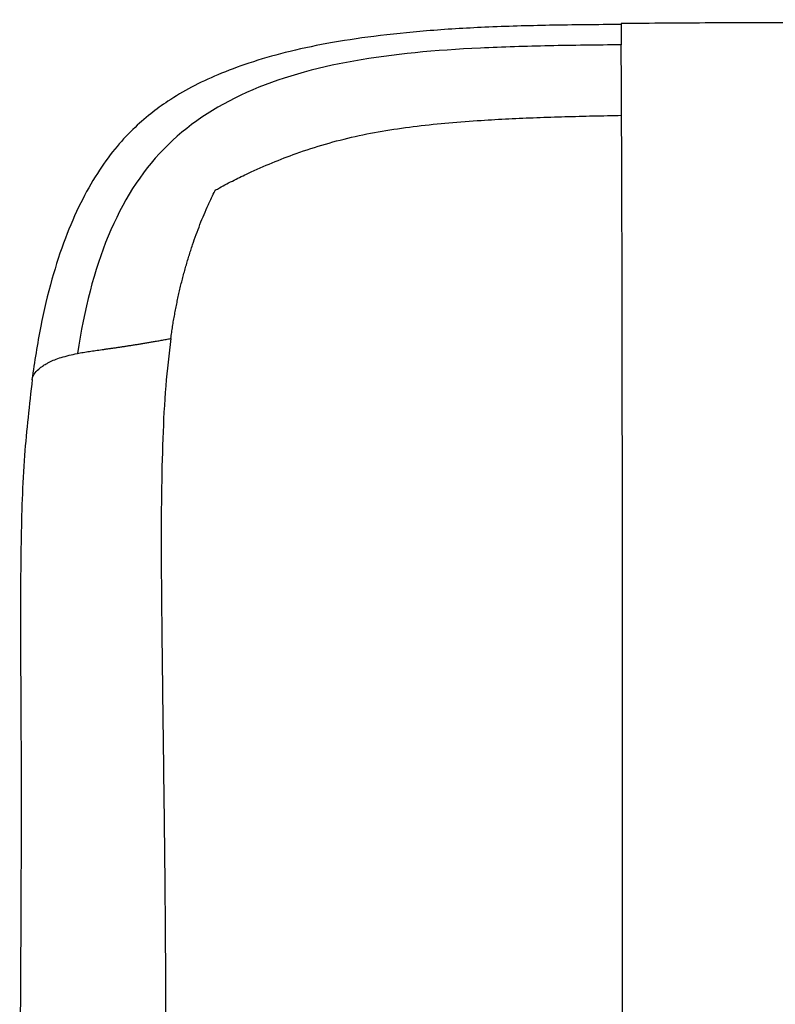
# Paper-space layout '_Front' of a CAD drawing. Header units: millimetres. Extents: x -905 to 905, y 0 to 682.
# Tile 5 of 18: x -734 to -615, y 527 to 682. Entities that reach past the tile are written whole.
import ezdxf

# ---------------------------------------------------------------- set-up
doc = ezdxf.new("R2010")
doc.units = ezdxf.units.MM

psp = doc.layouts.new('_Front')

# ---------------------------------------------------------------- linework, layer by layer
at = {"color": 7, "linetype": 'Continuous', "lineweight": 25}
for points, knots in [([(0, 681.76), (-7.2, 681.76), (-25.79, 681.76), (-55.78, 681.76), (-89.88, 681.76), (-123.71, 681.76), (-156.98, 681.76), (-189.42, 681.76), (-217.69, 681.76), (-241.84, 681.76), (-261.97, 681.76), (-281.35, 681.76), (-299.89, 681.76), (-317.54, 681.76), (-334.24, 681.76), (-349.95, 681.76), (-364.68, 681.76), (-378.37, 681.76), (-390.98, 681.76), (-402.43, 681.76), (-412.77, 681.76), (-422.03, 681.76), (-430.32, 681.76), (-437.73, 681.75), (-444.4, 681.75), (-451.26, 681.75), (-458.16, 681.75), (-465.04, 681.75), (-470.99, 681.74), (-476.23, 681.74), (-480.94, 681.74), (-487.97, 681.73), (-497.3, 681.71), (-508.88, 681.68), (-519.9, 681.64), (-527.95, 681.61), (-533.48, 681.59), (-537.03, 681.58), (-541.54, 681.56), (-547.09, 681.53), (-553.66, 681.5), (-561.24, 681.46), (-569.83, 681.42), (-578.48, 681.39), (-586.3, 681.36), (-592.4, 681.34), (-597.47, 681.32), (-602.12, 681.31), (-607.03, 681.3), (-614.71, 681.28), (-625.47, 681.26), (-634.5, 681.19), (-639.2, 681.16)], [0, 0, 0, 0, 0.033798, 0.087252, 0.140756, 0.193828, 0.246017, 0.296897, 0.346075, 0.378704, 0.410241, 0.440579, 0.469618, 0.497263, 0.523424, 0.548017, 0.570963, 0.592556, 0.612293, 0.630159, 0.646279, 0.660799, 0.673638, 0.685193, 0.695587, 0.704936, 0.717357, 0.728001, 0.737211, 0.745306, 0.752581, 0.759312, 0.778296, 0.796396, 0.813642, 0.830043, 0.834161, 0.839614, 0.846678, 0.855353, 0.865635, 0.87751, 0.890956, 0.905937, 0.918094, 0.927684, 0.934571, 0.941858, 0.949534, 0.957583, 0.977939, 1, 1, 1, 1]), ([(-639.2, 681.16), (-639.2, 681.14), (-639.2, 681.12), (-639.2, 681.03), (-639.2, 681.01)], [0, 0, 0, 0, 0.6836392, 1, 1, 1, 1]), ([(-639.2, 681.01), (-642.95, 680.98), (-650.09, 680.92), (-660.29, 680.63), (-669.51, 680.08), (-677.81, 679.24), (-685.22, 678.11), (-691.79, 676.72), (-697.51, 675.06), (-702.42, 673.24), (-706.68, 671.24), (-710.19, 669.17), (-713.27, 666.94), (-716.1, 664.46), (-718.94, 661.34), (-721.7, 657.48), (-724.32, 652.79), (-726.72, 647.22), (-728.82, 640.73), (-730.59, 633.3), (-731.39, 628), (-731.8, 625.21)], [0, 0, 0, 0, 0.090875, 0.173253, 0.247714, 0.314898, 0.375442, 0.429606, 0.477509, 0.519782, 0.556625, 0.591646, 0.618588, 0.648771, 0.682601, 0.720768, 0.763985, 0.812974, 0.868372, 0.930646, 1, 1, 1, 1]), ([(-639.2, 681.01), (-639.2, 680.99), (-639.2, 680.93), (-639.2, 680.78), (-639.2, 680.37), (-639.19, 679.53), (-639.19, 678.4), (-639.18, 677.81)], [0, 0, 0, 0, 0.044979, 0.158236, 0.274585, 0.62604, 1, 1, 1, 1]), ([(-639.18, 677.81), (-643.02, 677.77), (-646.79, 677.73), (-654.19, 677.58), (-657.8, 677.47), (-668.37, 676.96), (-675.04, 676.36), (-687.37, 674.16), (-693.03, 672.57), (-703.08, 668.06), (-707.47, 665.15), (-711.09, 661.42)], [0, 0, 0, 0, 0.125, 0.125, 0.25, 0.25, 0.5, 0.5, 0.75, 0.75, 1, 1, 1, 1]), ([(-639.13, 666.73), (-639.14, 669.62), (-639.15, 671.86), (-639.17, 675.43), (-639.18, 676.75), (-639.18, 677.81)], [0, 0, 0, 0, 0.5, 0.5, 1, 1, 1, 1]), ([(-702.99, 654.95), (-702.88, 655.01), (-702.66, 655.14), (-702.06, 655.47), (-701.18, 655.95), (-700.03, 656.54), (-698.9, 657.1), (-696.94, 658.04), (-694.08, 659.3), (-690.04, 660.85), (-685.68, 662.26), (-680.97, 663.47), (-676.15, 664.39), (-671.23, 665.07), (-666.25, 665.58), (-661.44, 665.94), (-656.84, 666.2), (-652.45, 666.39), (-648.03, 666.53), (-643.59, 666.64), (-640.62, 666.7), (-639.13, 666.73)], [0, 0, 0, 0, 0.005697, 0.01146, 0.031609, 0.051876, 0.070715, 0.089567, 0.151551, 0.21362, 0.286918, 0.360837, 0.435582, 0.511142, 0.587475, 0.664541, 0.730991, 0.797787, 0.864894, 0.932305, 1, 1, 1, 1]), ([(-638.97, 387.82), (-638.96, 390.81), (-638.96, 397.96), (-638.96, 405.76), (-638.96, 411.77), (-638.96, 415.05), (-638.96, 419.04), (-638.96, 423.25), (-638.96, 427.47), (-638.96, 431.69), (-638.96, 435.9), (-638.96, 443.06), (-638.97, 453.04), (-638.97, 466.56), (-638.98, 480.41), (-638.98, 494.42), (-638.99, 507.64), (-638.99, 520.23), (-638.99, 532.44), (-638.99, 544.64), (-638.99, 556.82), (-638.99, 569.1), (-638.99, 581.44), (-638.99, 594.04), (-639, 606.67), (-639.01, 618.99), (-639.03, 630.29), (-639.04, 640.21), (-639.06, 648.6), (-639.08, 655.75), (-639.11, 661.78), (-639.12, 665.14), (-639.13, 666.73)], [0, 0, 0, 0, 0.029689, 0.071061, 0.078022, 0.089926, 0.104005, 0.118153, 0.132347, 0.146566, 0.160786, 0.174986, 0.219222, 0.26232, 0.313366, 0.361749, 0.407621, 0.451188, 0.49346, 0.536011, 0.580421, 0.62344, 0.668259, 0.714383, 0.761247, 0.807603, 0.85184, 0.888867, 0.921904, 0.951123, 0.976986, 1, 1, 1, 1]), ([(-711.09, 661.42), (-714.71, 657.69), (-717.58, 653.12), (-722.03, 642.39), (-723.61, 636.22), (-724.65, 629.3)], [0, 0, 0, 0, 0.5, 0.5, 1, 1, 1, 1]), ([(-709.98, 631.65), (-709.93, 631.97), (-709.84, 632.6), (-709.7, 633.55), (-709.54, 634.49), (-709.37, 635.44), (-709.19, 636.37), (-709, 637.3), (-708.81, 638.23), (-708.6, 639.16), (-708.38, 640.08), (-708.15, 640.99), (-707.91, 641.9), (-707.66, 642.8), (-707.4, 643.7), (-707.13, 644.59), (-706.85, 645.48), (-706.3, 647.15), (-705.42, 649.57), (-704.42, 651.93), (-703.65, 653.6), (-703.29, 654.36), (-703.04, 654.84), (-702.99, 654.95)], [0, 0, 0, 0, 0.03938, 0.078666, 0.117859, 0.156955, 0.195955, 0.234857, 0.273661, 0.312365, 0.350969, 0.38947, 0.427867, 0.46616, 0.504349, 0.542431, 0.580401, 0.618258, 0.758124, 0.896669, 0.932893, 0.984522, 1, 1, 1, 1]), ([(-724.65, 629.29), (-724.5, 629.32), (-724.2, 629.38), (-723.73, 629.46), (-723.25, 629.54), (-722.77, 629.61), (-722.29, 629.69), (-721.79, 629.76), (-721.29, 629.83), (-720.78, 629.9), (-720.26, 629.98), (-719.73, 630.05), (-719.2, 630.13), (-718.66, 630.2), (-718.11, 630.28), (-717.55, 630.36), (-716.99, 630.45), (-716.41, 630.54), (-715.83, 630.63), (-715.25, 630.72), (-714.66, 630.81), (-714.06, 630.91), (-713.45, 631.02), (-712.84, 631.12), (-712.18, 631.24), (-711.48, 631.37), (-710.73, 631.51), (-710.23, 631.6), (-709.98, 631.65)], [0, 0, 0, 0, 0.038602, 0.077064, 0.115395, 0.153608, 0.191716, 0.229731, 0.267666, 0.305528, 0.343325, 0.38106, 0.418738, 0.456363, 0.49394, 0.531475, 0.568973, 0.606439, 0.643877, 0.681292, 0.718688, 0.756068, 0.793434, 0.830788, 0.868133, 0.912096, 0.956054, 1, 1, 1, 1]), ([(-709.98, 631.65), (-710.27, 629.17), (-710.88, 623.94), (-711.27, 615.74), (-711.48, 606.95), (-711.5, 597.84), (-711.44, 591.09), (-711.4, 586.44), (-711.37, 583.9), (-711.34, 581.02), (-711.3, 578.14), (-711.23, 572.03), (-711.11, 562.83), (-710.95, 550.1), (-710.84, 537.27), (-710.79, 524.23), (-710.77, 511.29), (-710.77, 502.46), (-710.75, 497.88), (-710.75, 497.69)], [0, 0, 0, 0, 0.055848, 0.117628, 0.183832, 0.252901, 0.322232, 0.335845, 0.357613, 0.379314, 0.400937, 0.422468, 0.517154, 0.608679, 0.709452, 0.805112, 0.899334, 0.996016, 1, 1, 1, 1]), ([(-731.8, 625.2), (-731.71, 625.49), (-731.54, 626.08), (-730.9, 626.72), (-730.28, 627.22), (-729.74, 627.57), (-728.79, 628.09), (-727.19, 628.74), (-725.54, 629.1), (-724.65, 629.3)], [0, 0, 0, 0, 0.149892, 0.3064, 0.385104, 0.464285, 0.544842, 0.758175, 1, 1, 1, 1]), ([(-731.75, 625.2), (-732.21, 621.22), (-733.19, 612.67), (-733.57, 599.58), (-733.62, 589.22), (-733.59, 582.16), (-733.57, 577.99), (-733.54, 572.65), (-733.51, 566.2), (-733.51, 559.03), (-733.51, 552.07), (-733.53, 545.32), (-733.57, 536.7), (-733.62, 526.46), (-733.69, 517.35), (-733.72, 512.43), (-733.73, 511.38)], [0, 0, 0, 0, 0.104304, 0.224618, 0.342685, 0.376695, 0.410253, 0.45261, 0.51733, 0.580443, 0.641816, 0.701327, 0.758862, 0.869745, 0.972387, 1, 1, 1, 1])]:
    psp.add_open_spline(points, degree=3, knots=knots, dxfattribs=at)

doc.saveas('drawing.dxf')
